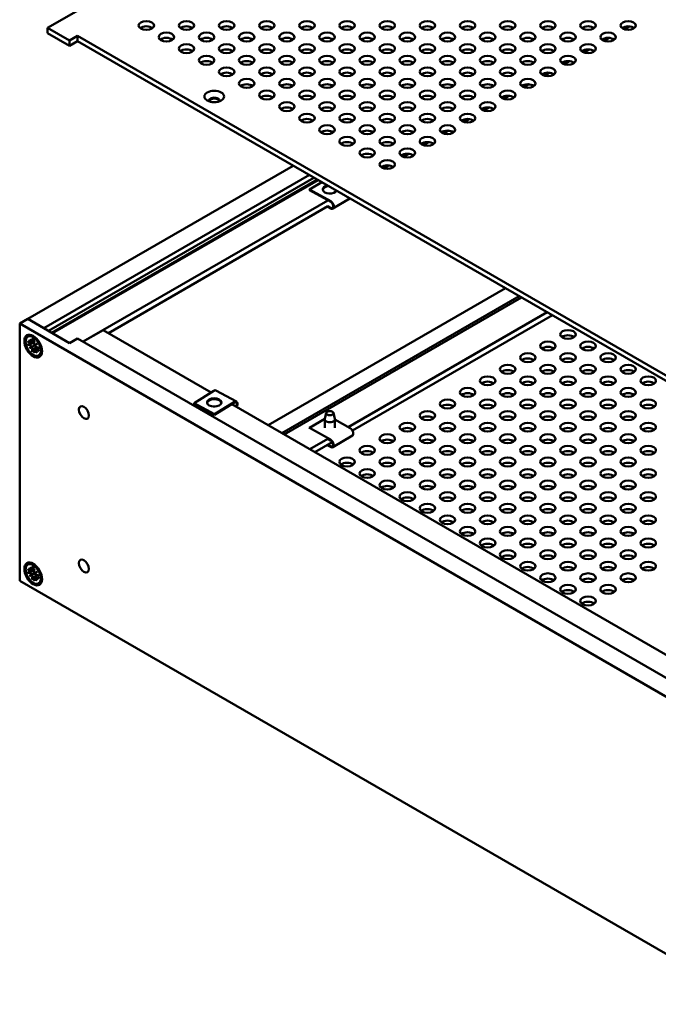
# Model space of a CAD drawing. Header units: millimetres. Extents: x 5 to 1538, y 27 to 971.
# Tile 13 of 18: x 939 to 1118, y 494 to 769. Entities that reach past the tile are written whole.
import ezdxf

# ---------------------------------------------------------------- set-up
doc = ezdxf.new("R2010")
doc.units = ezdxf.units.MM
doc.header["$LTSCALE"] = 1.785714
doc.layers.add('Visible (ANSI)', color=7, linetype='Continuous', lineweight=50)

msp = doc.modelspace()

# ---------------------------------------------------------------- linework, layer by layer
at = {"layer": 'Visible (ANSI)'}
for p, q in [((1239.6514, 935.8321), (947.0507, 766.8989)), ((947.0507, 766.8989), (953.1671, 763.3676)), ((947.0507, 766.8989), (947.0507, 765.4292)), ((1109.7308, 767.3509), (1108.2796, 766.5131)), ((953.1671, 761.8979), (947.0507, 765.4292)), ((953.1671, 763.3676), (955.4122, 764.6638)), ((953.1671, 763.3676), (953.1671, 761.8979)), ((955.4122, 763.1941), (953.1671, 761.8979)), ((955.4122, 764.6638), (1166.625, 642.72)), ((955.4122, 764.6638), (955.4122, 763.1941)), ((1165.3522, 641.9851), (955.4122, 763.1941)), ((1104.1182, 764.1105), (1102.6669, 763.2726)), ((1098.5055, 760.87), (1097.0543, 760.0321)), ((1092.8928, 757.6295), (1091.4416, 756.7917)), ((1087.2802, 754.3891), (1085.829, 753.5512)), ((1081.6675, 751.1486), (1080.2163, 750.3107)), ((1076.0549, 747.9081), (1074.6036, 747.0703)), ((1070.4422, 744.6677), (1068.991, 743.8298)), ((1064.8295, 741.4272), (1063.3783, 740.5893)), ((1059.2169, 738.1867), (1057.7657, 737.3488)), ((1053.6042, 734.9462), (1052.153, 734.1084)), ((1047.9916, 731.7058), (1046.5403, 730.8679)), ((1015.7346, 728.3669), (941.4999, 685.5074)), ((1042.3789, 728.4653), (1040.9277, 727.6274)), ((1020.2248, 725.7745), (945.99, 682.915)), ((1021.5179, 725.0279), (947.2831, 682.1684)), ((1022.416, 724.5094), (948.1812, 681.65)), ((1022.6854, 724.3539), (948.4506, 681.4944)), ((1020.3059, 721.7282), (1023.6959, 723.7704)), ((1020.3059, 721.7282), (1026.1901, 718.4725)), ((1020.3059, 721.5191), (1020.3059, 721.7282)), ((1026.1901, 718.2634), (1020.3059, 721.5191)), ((1026.8383, 716.3709), (1031.5724, 719.2229)), ((1025.4336, 718.6819), (956.9818, 679.1613)), ((1025.4336, 717.0228), (964.0403, 681.5774)), ((1026.1901, 716.4213), (1025.2718, 716.9294)), ((1025.4336, 717.0489), (1026.1901, 716.6304)), ((1075.0858, 694.1005), (1008.7177, 655.7829)), ((1078.9179, 691.888), (1012.5498, 653.5704)), ((1079.5217, 691.5394), (1013.1536, 653.2218)), ((1086.7269, 687.3795), (1031.1204, 655.2751)), ((1088.1637, 686.5499), (1032.2817, 654.2864)), ((941.4999, 685.5074), (939.2548, 684.2112)), ((939.2548, 684.2112), (939.2548, 612.2534)), ((939.2548, 684.2112), (1172.7415, 549.4076)), ((953.1671, 678.7713), (941.4999, 685.5074)), ((941.4999, 685.5074), (945.99, 682.915)), ((941.5152, 680.5378), (941.9035, 680.762)), ((962.5964, 682.411), (956.9748, 679.1654)), ((962.5964, 682.411), (992.7998, 664.9731)), ((941.474, 679.2623), (942.305, 678.5907)), ((941.474, 678.3707), (942.305, 678.0826)), ((941.9597, 679.7679), (942.6527, 678.7057)), ((942.5331, 678.6366), (941.9597, 679.7679)), ((941.9597, 677.3042), (942.5331, 677.7733)), ((941.9597, 677.3042), (942.6583, 677.7075)), ((942.6527, 677.5662), (941.9597, 677.3042)), ((942.4711, 678.5465), (943.3019, 678.9142)), ((942.6404, 679.9357), (942.8065, 678.8803)), ((942.6583, 677.7075), (943.6564, 678.2838)), ((942.7448, 678.7046), (943.3096, 678.9546)), ((943.4126, 679.4899), (943.2465, 678.6263)), ((943.2913, 677.1259), (944.0251, 677.6615)), ((943.4003, 678.274), (944.0933, 678.536)), ((944.0933, 678.536), (943.5199, 678.0669)), ((943.565, 677.2839), (944.0639, 677.6481)), ((944.0933, 678.536), (943.6562, 678.2837)), ((944.579, 677.4695), (943.7481, 677.7576)), ((955.4122, 680.0675), (953.1671, 678.7713)), ((955.4122, 680.0675), (1165.5643, 558.7361)), ((942.6404, 676.3503), (942.8065, 677.214)), ((943.4126, 675.9045), (943.2465, 676.9599)), ((944.0933, 676.0724), (943.4003, 677.1345)), ((943.5199, 677.2036), (944.0933, 676.0724)), ((944.579, 676.578), (943.7481, 677.2495)), ((944.5378, 675.3025), (944.9261, 675.5267)), ((993.5347, 665.4289), (987.9819, 661.9846)), ((999.8753, 662.4218), (994.1293, 665.5097)), ((993.728, 658.8967), (987.9819, 661.9846)), ((987.9819, 661.9846), (987.9819, 661.7755)), ((993.728, 658.6876), (987.9819, 661.7755)), ((993.728, 658.8967), (999.2807, 662.341)), ((999.2807, 662.1319), (993.728, 658.6876)), ((998.5288, 661.6654), (1136.4113, 582.0589)), ((993.728, 658.6876), (993.728, 658.8967)), ((1024.9704, 659.2323), (1024.5555, 657.545)), ((1026.9571, 659.2323), (1027.372, 657.545)), ((1024.5574, 657.5528), (1020.3061, 655.0487)), ((1024.5414, 655.0202), (1024.5414, 657.4296)), ((1027.3862, 655.0202), (1027.3862, 657.4296)), ((1031.6214, 654.9916), (1027.3862, 657.3884)), ((1020.3061, 654.8658), (1020.3061, 655.0487)), ((1020.3061, 655.0487), (1026.1264, 651.755)), ((1032.2589, 652.8837), (1026.7639, 649.647)), ((1025.4093, 651.9778), (1020.3588, 649.0619)), ((1026.6299, 651.0234), (1021.7957, 648.2323)), ((1026.1264, 649.7037), (1025.2264, 650.2131)), ((1026.1264, 651.5458), (1025.4093, 651.9516)), ((1025.4093, 650.3187), (1026.1264, 649.9129)), ((941.5152, 616.8069), (941.9035, 617.0311)), ((941.474, 615.5314), (942.305, 614.8599)), ((941.474, 614.6399), (942.305, 614.3518)), ((941.9597, 616.037), (942.6527, 614.9749)), ((942.5331, 614.9058), (941.9597, 616.037)), ((942.4711, 614.8157), (943.3019, 615.1834)), ((942.6404, 616.2049), (942.8065, 615.1495)), ((942.6583, 613.9767), (943.6564, 614.5529)), ((942.7448, 614.9738), (943.3096, 615.2237)), ((943.4126, 615.7591), (943.2465, 614.8954)), ((943.4003, 614.5432), (944.0933, 614.8052)), ((944.0933, 614.8052), (943.5199, 614.3361)), ((944.0933, 614.8052), (943.6562, 614.5529)), ((939.2548, 612.2534), (1144.3841, 493.8219)), ((941.9597, 613.5734), (942.5331, 614.0425)), ((941.9597, 613.5734), (942.6583, 613.9767)), ((942.6527, 613.8354), (941.9597, 613.5734)), ((942.6404, 612.6195), (942.8065, 613.4831)), ((943.4126, 612.1737), (943.2465, 613.2291)), ((943.2913, 613.395), (944.0251, 613.9307)), ((944.0933, 612.3415), (943.4003, 613.4037)), ((943.5199, 613.4728), (944.0933, 612.3415)), ((943.565, 613.5531), (944.0639, 613.9173)), ((944.579, 613.7387), (943.7481, 614.0268)), ((944.579, 612.8471), (943.7481, 613.5187)), ((944.5378, 611.5716), (944.9261, 611.7958))]:
    msp.add_line(p, q, dxfattribs=at)
at = {"layer": 'Visible (ANSI)', "flags": 128}
for points in [[(941.6832, 678.382), (941.6741, 678.3789), (941.6648, 678.3761), (941.6554, 678.3733), (941.6459, 678.3708), (941.6364, 678.3686), (941.6271, 678.3666), (941.6181, 678.3648), (941.609, 678.3634), (941.5997, 678.3621), (941.5903, 678.361), (941.5807, 678.3602), (941.5713, 678.3596), (941.562, 678.3592), (941.5529, 678.359), (941.5443, 678.3591), (941.536, 678.3594), (941.5277, 678.36), (941.5193, 678.3609), (941.5111, 678.362), (941.503, 678.3633), (941.4951, 678.3649), (941.4876, 678.3666), (941.4805, 678.3686), (941.474, 678.3707)], [(941.6832, 678.3819), (941.7108, 678.3917), (941.7382, 678.4013), (941.7655, 678.4109), (941.7925, 678.4205), (941.8194, 678.43), (941.846, 678.4394), (941.8725, 678.4487), (941.8988, 678.458), (941.9249, 678.4672), (941.9509, 678.4763), (941.9766, 678.4854), (942.0022, 678.4944), (942.0276, 678.5034), (942.0528, 678.5123), (942.0779, 678.5211), (942.1028, 678.5299), (942.1275, 678.5386), (942.1521, 678.5472), (942.1765, 678.5558), (942.2007, 678.5644), (942.2248, 678.5728), (942.2487, 678.5813), (942.2725, 678.5896), (942.2961, 678.5979)], [(942.7295, 679.821), (942.7237, 679.8228), (942.7181, 679.8249), (942.7127, 679.8272), (942.7076, 679.8298), (942.7027, 679.8326), (942.6978, 679.8359), (942.6929, 679.8395), (942.6882, 679.8434), (942.6835, 679.8477), (942.6791, 679.8521), (942.6748, 679.8568), (942.6708, 679.8616), (942.6671, 679.8666), (942.6636, 679.8717), (942.6605, 679.877), (942.6574, 679.8827), (942.6545, 679.8888), (942.6518, 679.8951), (942.6493, 679.9016), (942.647, 679.9083), (942.645, 679.9151), (942.6432, 679.922), (942.6417, 679.9289), (942.6404, 679.9357)], [(942.7295, 679.8208), (942.8907, 679.7624), (943.0588, 679.6783), (943.2304, 679.569), (943.4022, 679.4358)], [(944.5269, 677.4876), (944.5564, 677.2722), (944.5653, 677.069), (944.5541, 676.8813), (944.524, 676.7125)], [(942.6404, 676.3503), (942.6419, 676.357), (942.6438, 676.3641), (942.646, 676.3715), (942.6486, 676.3791), (942.6515, 676.3868), (942.6547, 676.3945), (942.6581, 676.4021), (942.6617, 676.4096), (942.6655, 676.417), (942.6698, 676.4245), (942.6745, 676.4323), (942.6795, 676.4401), (942.6847, 676.448), (942.6902, 676.4558), (942.6959, 676.4635), (942.7017, 676.4709), (942.7074, 676.478), (942.7135, 676.485), (942.7198, 676.492), (942.7265, 676.4991), (942.7335, 676.5061), (942.7405, 676.5129), (942.7477, 676.5195), (942.7548, 676.5258)], [(943.2483, 676.9486), (943.2293, 676.9323), (943.2102, 676.9159), (943.1909, 676.8994), (943.1716, 676.8828), (943.152, 676.8661), (943.1324, 676.8493), (943.1126, 676.8323), (943.0927, 676.8153), (943.0727, 676.7981), (943.0525, 676.7808), (943.0322, 676.7634), (943.0117, 676.7459), (942.9911, 676.7282), (942.9704, 676.7105), (942.9495, 676.6926), (942.9285, 676.6746), (942.9073, 676.6564), (942.886, 676.6382), (942.8645, 676.6198), (942.8428, 676.6013), (942.8211, 676.5826), (942.7991, 676.5638), (942.777, 676.5449), (942.7548, 676.5259)], [(944.579, 676.578), (944.5737, 676.5824), (944.5685, 676.5872), (944.5635, 676.5922), (944.5586, 676.5974), (944.554, 676.6027), (944.5495, 676.6081), (944.5454, 676.6136), (944.5416, 676.6191), (944.5382, 676.6246), (944.5352, 676.6301), (944.5325, 676.6356), (944.53, 676.6413), (944.5279, 676.6472), (944.5259, 676.6532), (944.5243, 676.6593), (944.523, 676.6654), (944.522, 676.6715), (944.5213, 676.6775), (944.5209, 676.6834), (944.5209, 676.6891), (944.5212, 676.6948), (944.5219, 676.7006), (944.5229, 676.7065), (944.5242, 676.7125)], [(941.6832, 614.6511), (941.6741, 614.6481), (941.6648, 614.6452), (941.6554, 614.6425), (941.6459, 614.64), (941.6364, 614.6377), (941.6271, 614.6357), (941.6181, 614.634), (941.609, 614.6326), (941.5997, 614.6313), (941.5903, 614.6302), (941.5807, 614.6294), (941.5713, 614.6287), (941.562, 614.6283), (941.5529, 614.6282), (941.5443, 614.6283), (941.536, 614.6286), (941.5277, 614.6292), (941.5193, 614.6301), (941.5111, 614.6312), (941.503, 614.6325), (941.4951, 614.6341), (941.4876, 614.6358), (941.4805, 614.6378), (941.474, 614.6399)], [(941.6832, 614.6511), (941.7108, 614.6608), (941.7382, 614.6705), (941.7655, 614.6801), (941.7925, 614.6897), (941.8194, 614.6991), (941.846, 614.7085), (941.8725, 614.7179), (941.8988, 614.7271), (941.9249, 614.7364), (941.9509, 614.7455), (941.9766, 614.7546), (942.0022, 614.7636), (942.0276, 614.7725), (942.0528, 614.7814), (942.0779, 614.7903), (942.1028, 614.799), (942.1275, 614.8078), (942.1521, 614.8164), (942.1765, 614.825), (942.2007, 614.8335), (942.2248, 614.842), (942.2487, 614.8504), (942.2725, 614.8588), (942.2961, 614.8671)], [(942.7295, 616.0902), (942.7237, 616.092), (942.7181, 616.094), (942.7127, 616.0964), (942.7076, 616.0989), (942.7027, 616.1018), (942.6978, 616.1051), (942.6929, 616.1087), (942.6882, 616.1126), (942.6835, 616.1168), (942.6791, 616.1213), (942.6748, 616.126), (942.6708, 616.1308), (942.6671, 616.1358), (942.6636, 616.1409), (942.6605, 616.1462), (942.6574, 616.1519), (942.6545, 616.158), (942.6518, 616.1643), (942.6493, 616.1708), (942.647, 616.1775), (942.645, 616.1843), (942.6432, 616.1912), (942.6417, 616.1981), (942.6404, 616.2049)], [(942.7295, 616.09), (942.8907, 616.0316), (943.0588, 615.9475), (943.2304, 615.8381), (943.4022, 615.7049)], [(942.6404, 612.6195), (942.6419, 612.6262), (942.6438, 612.6333), (942.646, 612.6407), (942.6486, 612.6483), (942.6515, 612.6559), (942.6547, 612.6637), (942.6581, 612.6713), (942.6617, 612.6788), (942.6655, 612.6861), (942.6698, 612.6937), (942.6745, 612.7014), (942.6795, 612.7093), (942.6847, 612.7172), (942.6902, 612.725), (942.6959, 612.7327), (942.7017, 612.7401), (942.7074, 612.7472), (942.7135, 612.7542), (942.7198, 612.7612), (942.7265, 612.7683), (942.7335, 612.7752), (942.7405, 612.7821), (942.7477, 612.7887), (942.7548, 612.795)], [(943.2483, 613.2178), (943.2293, 613.2015), (943.2102, 613.1851), (943.1909, 613.1686), (943.1716, 613.152), (943.152, 613.1353), (943.1324, 613.1185), (943.1126, 613.1015), (943.0927, 613.0845), (943.0727, 613.0673), (943.0525, 613.05), (943.0322, 613.0326), (943.0117, 613.0151), (942.9911, 612.9974), (942.9704, 612.9797), (942.9495, 612.9618), (942.9285, 612.9438), (942.9073, 612.9256), (942.886, 612.9073), (942.8645, 612.889), (942.8428, 612.8704), (942.8211, 612.8518), (942.7991, 612.833), (942.777, 612.8141), (942.7548, 612.795)], [(944.579, 612.8471), (944.5737, 612.8516), (944.5685, 612.8564), (944.5635, 612.8614), (944.5586, 612.8665), (944.554, 612.8719), (944.5495, 612.8773), (944.5454, 612.8828), (944.5416, 612.8883), (944.5382, 612.8938), (944.5352, 612.8992), (944.5325, 612.9048), (944.53, 612.9105), (944.5279, 612.9164), (944.5259, 612.9224), (944.5243, 612.9285), (944.523, 612.9346), (944.522, 612.9407), (944.5213, 612.9467), (944.5209, 612.9526), (944.5209, 612.9583), (944.5212, 612.964), (944.5219, 612.9698), (944.5229, 612.9757), (944.5242, 612.9817)], [(944.5269, 613.7568), (944.5564, 613.5414), (944.5653, 613.3382), (944.5541, 613.1505), (944.524, 612.9817)]]:
    msp.add_lwpolyline(points, dxfattribs=at)
at = {"layer": 'Visible (ANSI)'}
for centre, major_axis in [((974.6545, 767.5928), (-2.159, 0)), ((985.8798, 767.5928), (-2.159, 0)), ((997.1052, 767.5928), (-2.159, 0)), ((1008.3305, 767.5928), (-2.159, 0)), ((1019.5558, 767.5928), (-2.159, 0)), ((1030.7811, 767.5928), (-2.159, 0)), ((1042.0064, 767.5928), (-2.159, 0)), ((1053.2318, 767.5928), (-2.159, 0)), ((1064.4571, 767.5928), (-2.159, 0)), ((1075.6824, 767.5928), (-2.159, 0)), ((1086.9077, 767.5928), (-2.159, 0)), ((1098.133, 767.5928), (-2.159, 0)), ((1109.3584, 767.5928), (-2.159, 0)), ((980.2672, 764.3524), (-2.159, 0)), ((991.4925, 764.3524), (-2.159, 0)), ((1002.7178, 764.3524), (-2.159, 0)), ((1013.9431, 764.3524), (-2.159, 0)), ((1025.1685, 764.3524), (-2.159, 0)), ((1036.3938, 764.3524), (-2.159, 0)), ((1047.6191, 764.3524), (-2.159, 0)), ((1058.8444, 764.3524), (-2.159, 0)), ((1070.0697, 764.3524), (-2.159, 0)), ((1081.2951, 764.3524), (-2.159, 0)), ((1092.5204, 764.3524), (-2.159, 0)), ((1103.7457, 764.3524), (-2.159, 0)), ((985.8798, 761.1119), (-2.159, 0)), ((997.1052, 761.1119), (-2.159, 0)), ((1008.3305, 761.1119), (-2.159, 0)), ((1019.5558, 761.1119), (-2.159, 0)), ((1030.7811, 761.1119), (-2.159, 0)), ((1042.0064, 761.1119), (-2.159, 0)), ((1053.2318, 761.1119), (-2.159, 0)), ((1064.4571, 761.1119), (-2.159, 0)), ((1075.6824, 761.1119), (-2.159, 0)), ((1086.9077, 761.1119), (-2.159, 0)), ((1098.133, 761.1119), (-2.159, 0)), ((991.4925, 757.8714), (-2.159, 0)), ((1002.7178, 757.8714), (-2.159, 0)), ((1013.9431, 757.8714), (-2.159, 0)), ((1025.1685, 757.8714), (-2.159, 0)), ((1036.3938, 757.8714), (-2.159, 0)), ((1047.6191, 757.8714), (-2.159, 0)), ((1058.8444, 757.8714), (-2.159, 0)), ((1070.0697, 757.8714), (-2.159, 0)), ((1081.2951, 757.8714), (-2.159, 0)), ((1092.5204, 757.8714), (-2.159, 0)), ((997.1052, 754.6309), (-2.159, 0)), ((1008.3305, 754.6309), (-2.159, 0)), ((1019.5558, 754.6309), (-2.159, 0)), ((1030.7811, 754.6309), (-2.159, 0)), ((1042.0064, 754.6309), (-2.159, 0)), ((1053.2318, 754.6309), (-2.159, 0)), ((1064.4571, 754.6309), (-2.159, 0)), ((1075.6824, 754.6309), (-2.159, 0)), ((1086.9077, 754.6309), (-2.159, 0)), ((1002.7178, 751.3905), (-2.159, 0)), ((1013.9431, 751.3905), (-2.159, 0)), ((1025.1685, 751.3905), (-2.159, 0)), ((1036.3938, 751.3905), (-2.159, 0)), ((1047.6191, 751.3905), (-2.159, 0)), ((1058.8444, 751.3905), (-2.159, 0)), ((1070.0697, 751.3905), (-2.159, 0)), ((1081.2951, 751.3905), (-2.159, 0)), ((993.6313, 747.7419), (-2.75, 0)), ((1008.3305, 748.15), (-2.159, 0)), ((1019.5558, 748.15), (-2.159, 0)), ((1030.7811, 748.15), (-2.159, 0)), ((1042.0064, 748.15), (-2.159, 0)), ((1053.2318, 748.15), (-2.159, 0)), ((1064.4571, 748.15), (-2.159, 0)), ((1075.6824, 748.15), (-2.159, 0)), ((1013.9431, 744.9095), (-2.159, 0)), ((1025.1685, 744.9095), (-2.159, 0)), ((1036.3938, 744.9095), (-2.159, 0)), ((1047.6191, 744.9095), (-2.159, 0)), ((1058.8444, 744.9095), (-2.159, 0)), ((1070.0697, 744.9095), (-2.159, 0)), ((1019.5558, 741.6691), (-2.159, 0)), ((1030.7811, 741.6691), (-2.159, 0)), ((1042.0064, 741.6691), (-2.159, 0)), ((1053.2318, 741.6691), (-2.159, 0)), ((1064.4571, 741.6691), (-2.159, 0)), ((1025.1685, 738.4286), (-2.159, 0)), ((1036.3938, 738.4286), (-2.159, 0)), ((1047.6191, 738.4286), (-2.159, 0)), ((1058.8444, 738.4286), (-2.159, 0)), ((1030.7811, 735.1881), (-2.159, 0)), ((1042.0064, 735.1881), (-2.159, 0)), ((1053.2318, 735.1881), (-2.159, 0)), ((1036.3938, 731.9477), (-2.159, 0)), ((1047.6191, 731.9477), (-2.159, 0)), ((1042.0064, 728.7072), (-2.159, 0)), ((943.0265, 677.9201), (1.75, -3.0311)), ((943.0265, 677.9201), (1.5113, -2.6176)), ((1092.5204, 681.1707), (-2.159, 0)), ((1086.9077, 677.9302), (-2.159, 0)), ((1098.133, 677.9302), (-2.159, 0)), ((1081.2951, 674.6897), (-2.159, 0)), ((1092.5204, 674.6897), (-2.159, 0)), ((1103.7457, 674.6897), (-2.159, 0)), ((1075.6824, 671.4493), (-2.159, 0)), ((1086.9077, 671.4493), (-2.159, 0)), ((1098.133, 671.4493), (-2.159, 0)), ((1109.3584, 671.4493), (-2.159, 0)), ((1070.0697, 668.2088), (-2.159, 0)), ((1081.2951, 668.2088), (-2.159, 0)), ((1092.5204, 668.2088), (-2.159, 0)), ((1103.7457, 668.2088), (-2.159, 0)), ((1114.971, 668.2088), (-2.159, 0)), ((1064.4571, 664.9683), (-2.159, 0)), ((1075.6824, 664.9683), (-2.159, 0)), ((1086.9077, 664.9683), (-2.159, 0)), ((1098.133, 664.9683), (-2.159, 0)), ((1109.3584, 664.9683), (-2.159, 0)), ((957.2153, 659.3367), (0.9905, -1.7156)), ((993.6313, 662.1628), (-2, 0)), ((1058.8444, 661.7279), (-2.159, 0)), ((1070.0697, 661.7279), (-2.159, 0)), ((1081.2951, 661.7279), (-2.159, 0)), ((1092.5204, 661.7279), (-2.159, 0)), ((1103.7457, 661.7279), (-2.159, 0)), ((1114.971, 661.7279), (-2.159, 0)), ((1025.9638, 659.1509), (-1.0033, 0)), ((1053.2318, 658.4874), (-2.159, 0)), ((1064.4571, 658.4874), (-2.159, 0)), ((1075.6824, 658.4874), (-2.159, 0)), ((1086.9077, 658.4874), (-2.159, 0)), ((1098.133, 658.4874), (-2.159, 0)), ((1109.3584, 658.4874), (-2.159, 0)), ((1047.6191, 655.2469), (-2.159, 0)), ((1058.8444, 655.2469), (-2.159, 0)), ((1070.0697, 655.2469), (-2.159, 0)), ((1081.2951, 655.2469), (-2.159, 0)), ((1092.5204, 655.2469), (-2.159, 0)), ((1103.7457, 655.2469), (-2.159, 0)), ((1114.971, 655.2469), (-2.159, 0)), ((1042.0064, 652.0065), (-2.159, 0)), ((1053.2318, 652.0065), (-2.159, 0)), ((1064.4571, 652.0065), (-2.159, 0)), ((1075.6824, 652.0065), (-2.159, 0)), ((1086.9077, 652.0065), (-2.159, 0)), ((1098.133, 652.0065), (-2.159, 0)), ((1109.3584, 652.0065), (-2.159, 0)), ((1036.3938, 648.766), (-2.159, 0)), ((1047.6191, 648.766), (-2.159, 0)), ((1058.8444, 648.766), (-2.159, 0)), ((1070.0697, 648.766), (-2.159, 0)), ((1081.2951, 648.766), (-2.159, 0)), ((1092.5204, 648.766), (-2.159, 0)), ((1103.7457, 648.766), (-2.159, 0)), ((1114.971, 648.766), (-2.159, 0)), ((1030.7811, 645.5255), (-2.159, 0)), ((1042.0064, 645.5255), (-2.159, 0)), ((1053.2318, 645.5255), (-2.159, 0)), ((1064.4571, 645.5255), (-2.159, 0)), ((1075.6824, 645.5255), (-2.159, 0)), ((1086.9077, 645.5255), (-2.159, 0)), ((1098.133, 645.5255), (-2.159, 0)), ((1109.3584, 645.5255), (-2.159, 0)), ((1036.3938, 642.285), (-2.159, 0)), ((1047.6191, 642.285), (-2.159, 0)), ((1058.8444, 642.285), (-2.159, 0)), ((1070.0697, 642.285), (-2.159, 0)), ((1081.2951, 642.285), (-2.159, 0)), ((1092.5204, 642.285), (-2.159, 0)), ((1103.7457, 642.285), (-2.159, 0)), ((1114.971, 642.285), (-2.159, 0)), ((1042.0064, 639.0446), (-2.159, 0)), ((1053.2318, 639.0446), (-2.159, 0)), ((1064.4571, 639.0446), (-2.159, 0)), ((1075.6824, 639.0446), (-2.159, 0)), ((1086.9077, 639.0446), (-2.159, 0)), ((1098.133, 639.0446), (-2.159, 0)), ((1109.3584, 639.0446), (-2.159, 0)), ((1047.6191, 635.8041), (-2.159, 0)), ((1058.8444, 635.8041), (-2.159, 0)), ((1070.0697, 635.8041), (-2.159, 0)), ((1081.2951, 635.8041), (-2.159, 0)), ((1092.5204, 635.8041), (-2.159, 0)), ((1103.7457, 635.8041), (-2.159, 0)), ((1114.971, 635.8041), (-2.159, 0)), ((1053.2318, 632.5636), (-2.159, 0)), ((1064.4571, 632.5636), (-2.159, 0)), ((1075.6824, 632.5636), (-2.159, 0)), ((1086.9077, 632.5636), (-2.159, 0)), ((1098.133, 632.5636), (-2.159, 0)), ((1109.3584, 632.5636), (-2.159, 0)), ((1058.8444, 629.3232), (-2.159, 0)), ((1070.0697, 629.3232), (-2.159, 0)), ((1081.2951, 629.3232), (-2.159, 0)), ((1092.5204, 629.3232), (-2.159, 0)), ((1103.7457, 629.3232), (-2.159, 0)), ((1114.971, 629.3232), (-2.159, 0)), ((1064.4571, 626.0827), (-2.159, 0)), ((1075.6824, 626.0827), (-2.159, 0)), ((1086.9077, 626.0827), (-2.159, 0)), ((1098.133, 626.0827), (-2.159, 0)), ((1109.3584, 626.0827), (-2.159, 0)), ((1070.0697, 622.8422), (-2.159, 0)), ((1081.2951, 622.8422), (-2.159, 0)), ((1092.5204, 622.8422), (-2.159, 0)), ((1103.7457, 622.8422), (-2.159, 0)), ((1114.971, 622.8422), (-2.159, 0)), ((1075.6824, 619.6017), (-2.159, 0)), ((1086.9077, 619.6017), (-2.159, 0)), ((1098.133, 619.6017), (-2.159, 0)), ((1109.3584, 619.6017), (-2.159, 0)), ((943.0265, 614.1893), (1.75, -3.0311)), ((943.0265, 614.1893), (1.5113, -2.6176)), ((957.2153, 616.3889), (0.9905, -1.7156)), ((1081.2951, 616.3613), (-2.159, 0)), ((1092.5204, 616.3613), (-2.159, 0)), ((1103.7457, 616.3613), (-2.159, 0)), ((1114.971, 616.3613), (-2.159, 0)), ((1086.9077, 613.1208), (-2.159, 0)), ((1098.133, 613.1208), (-2.159, 0)), ((1109.3584, 613.1208), (-2.159, 0)), ((1092.5204, 609.8803), (-2.159, 0)), ((1103.7457, 609.8803), (-2.159, 0)), ((1098.133, 606.6399), (-2.159, 0))]:
    msp.add_ellipse(centre, major_axis=major_axis, ratio=0.57735027, dxfattribs=at)
for centre, major_axis, ratio, start_param, end_param in [((974.6545, 766.1231), (-2.159, 0), 0.57735027, 3.77206775, 5.65271021), ((985.8798, 766.1231), (-2.159, 0), 0.57735027, 3.77206775, 5.65271021), ((997.1052, 766.1231), (-2.159, 0), 0.57735027, 3.77206775, 5.65271021), ((1008.3305, 766.1231), (-2.159, 0), 0.57735027, 3.77206775, 5.65271021), ((1019.5558, 766.1231), (-2.159, 0), 0.57735027, 3.77206775, 5.65271021), ((1030.7811, 766.1231), (-2.159, 0), 0.57735027, 3.77206775, 5.65271021), ((1042.0064, 766.1231), (-2.159, 0), 0.57735027, 3.77206775, 5.65271021), ((1053.2318, 766.1231), (-2.159, 0), 0.57735027, 3.77206775, 5.65271021), ((1064.4571, 766.1231), (-2.159, 0), 0.57735027, 3.77206775, 5.65271021), ((1075.6824, 766.1231), (-2.159, 0), 0.57735027, 3.77206775, 5.65271021), ((1086.9077, 766.1231), (-2.159, 0), 0.57735027, 3.77206775, 5.65271021), ((1098.133, 766.1231), (-2.159, 0), 0.57735027, 3.77206775, 5.65271021), ((1109.3584, 766.1231), (-2.159, 0), 0.57735027, 3.77206775, 5.65271021), ((980.2672, 762.8827), (-2.159, 0), 0.57735027, 3.77206775, 5.65271021), ((991.4925, 762.8827), (-2.159, 0), 0.57735027, 3.77206775, 5.65271021), ((1002.7178, 762.8827), (-2.159, 0), 0.57735027, 3.77206775, 5.65271021), ((1013.9431, 762.8827), (-2.159, 0), 0.57735027, 3.77206775, 5.65271021), ((1025.1685, 762.8827), (-2.159, 0), 0.57735027, 3.77206775, 5.65271021), ((1036.3938, 762.8827), (-2.159, 0), 0.57735027, 3.77206775, 5.65271021), ((1047.6191, 762.8827), (-2.159, 0), 0.57735027, 3.77206775, 5.65271021), ((1058.8444, 762.8827), (-2.159, 0), 0.57735027, 3.77206775, 5.65271021), ((1070.0697, 762.8827), (-2.159, 0), 0.57735027, 3.77206775, 5.65271021), ((1081.2951, 762.8827), (-2.159, 0), 0.57735027, 3.77206775, 5.65271021), ((1092.5204, 762.8827), (-2.159, 0), 0.57735027, 3.77206775, 5.65271021), ((1103.7457, 762.8827), (-2.159, 0), 0.57735027, 3.77206775, 5.65271021), ((985.8798, 759.6422), (-2.159, 0), 0.57735027, 3.77206775, 5.65271021), ((997.1052, 759.6422), (-2.159, 0), 0.57735027, 3.77206775, 5.65271021), ((1008.3305, 759.6422), (-2.159, 0), 0.57735027, 3.77206775, 5.65271021), ((1019.5558, 759.6422), (-2.159, 0), 0.57735027, 3.77206775, 5.65271021), ((1030.7811, 759.6422), (-2.159, 0), 0.57735027, 3.77206775, 5.65271021), ((1042.0064, 759.6422), (-2.159, 0), 0.57735027, 3.77206775, 5.65271021), ((1053.2318, 759.6422), (-2.159, 0), 0.57735027, 3.77206775, 5.65271021), ((1064.4571, 759.6422), (-2.159, 0), 0.57735027, 3.77206775, 5.65271021), ((1075.6824, 759.6422), (-2.159, 0), 0.57735027, 3.77206775, 5.65271021), ((1086.9077, 759.6422), (-2.159, 0), 0.57735027, 3.77206775, 5.65271021), ((1098.133, 759.6422), (-2.159, 0), 0.57735027, 3.77206775, 5.65271021), ((991.4925, 756.4017), (-2.159, 0), 0.57735027, 3.77206775, 5.65271021), ((1002.7178, 756.4017), (-2.159, 0), 0.57735027, 3.77206775, 5.65271021), ((1013.9431, 756.4017), (-2.159, 0), 0.57735027, 3.77206775, 5.65271021), ((1025.1685, 756.4017), (-2.159, 0), 0.57735027, 3.77206775, 5.65271021), ((1036.3938, 756.4017), (-2.159, 0), 0.57735027, 3.77206775, 5.65271021), ((1047.6191, 756.4017), (-2.159, 0), 0.57735027, 3.77206775, 5.65271021), ((1058.8444, 756.4017), (-2.159, 0), 0.57735027, 3.77206775, 5.65271021), ((1070.0697, 756.4017), (-2.159, 0), 0.57735027, 3.77206775, 5.65271021), ((1081.2951, 756.4017), (-2.159, 0), 0.57735027, 3.77206775, 5.65271021), ((1092.5204, 756.4017), (-2.159, 0), 0.57735027, 3.77206775, 5.65271021), ((997.1052, 753.1613), (-2.159, 0), 0.57735027, 3.77206775, 5.65271021), ((1008.3305, 753.1613), (-2.159, 0), 0.57735027, 3.77206775, 5.65271021), ((1019.5558, 753.1613), (-2.159, 0), 0.57735027, 3.77206775, 5.65271021), ((1030.7811, 753.1613), (-2.159, 0), 0.57735027, 3.77206775, 5.65271021), ((1042.0064, 753.1613), (-2.159, 0), 0.57735027, 3.77206775, 5.65271021), ((1053.2318, 753.1613), (-2.159, 0), 0.57735027, 3.77206775, 5.65271021), ((1064.4571, 753.1613), (-2.159, 0), 0.57735027, 3.77206775, 5.65271021), ((1075.6824, 753.1613), (-2.159, 0), 0.57735027, 3.77206775, 5.65271021), ((1086.9077, 753.1613), (-2.159, 0), 0.57735027, 3.77206775, 5.65271021), ((1002.7178, 749.9208), (-2.159, 0), 0.57735027, 3.77206775, 5.65271021), ((1013.9431, 749.9208), (-2.159, 0), 0.57735027, 3.77206775, 5.65271021), ((1025.1685, 749.9208), (-2.159, 0), 0.57735027, 3.77206775, 5.65271021), ((1036.3938, 749.9208), (-2.159, 0), 0.57735027, 3.77206775, 5.65271021), ((1047.6191, 749.9208), (-2.159, 0), 0.57735027, 3.77206775, 5.65271021), ((1058.8444, 749.9208), (-2.159, 0), 0.57735027, 3.77206775, 5.65271021), ((1070.0697, 749.9208), (-2.159, 0), 0.57735027, 3.77206775, 5.65271021), ((1081.2951, 749.9208), (-2.159, 0), 0.57735027, 3.77206775, 5.65271021), ((993.6313, 746.5678), (1.5, 0), 0.57735027, 6.08903434, 9.61892893), ((993.6313, 746.2722), (1.5, 0), 0.57735027, 0.17150661, 2.97008604), ((1008.3305, 746.6803), (-2.159, 0), 0.57735027, 3.77206775, 5.65271021), ((1019.5558, 746.6803), (-2.159, 0), 0.57735027, 3.77206775, 5.65271021), ((1030.7811, 746.6803), (-2.159, 0), 0.57735027, 3.77206775, 5.65271021), ((1042.0064, 746.6803), (-2.159, 0), 0.57735027, 3.77206775, 5.65271021), ((1053.2318, 746.6803), (-2.159, 0), 0.57735027, 3.77206775, 5.65271021), ((1064.4571, 746.6803), (-2.159, 0), 0.57735027, 3.77206775, 5.65271021), ((1075.6824, 746.6803), (-2.159, 0), 0.57735027, 3.77206775, 5.65271021), ((1013.9431, 743.4398), (-2.159, 0), 0.57735027, 3.77206775, 5.65271021), ((1025.1685, 743.4398), (-2.159, 0), 0.57735027, 3.77206775, 5.65271021), ((1036.3938, 743.4398), (-2.159, 0), 0.57735027, 3.77206775, 5.65271021), ((1047.6191, 743.4398), (-2.159, 0), 0.57735027, 3.77206775, 5.65271021), ((1058.8444, 743.4398), (-2.159, 0), 0.57735027, 3.77206775, 5.65271021), ((1070.0697, 743.4398), (-2.159, 0), 0.57735027, 3.77206775, 5.65271021), ((1019.5558, 740.1994), (-2.159, 0), 0.57735027, 3.77206775, 5.65271021), ((1030.7811, 740.1994), (-2.159, 0), 0.57735027, 3.77206775, 5.65271021), ((1042.0064, 740.1994), (-2.159, 0), 0.57735027, 3.77206775, 5.65271021), ((1053.2318, 740.1994), (-2.159, 0), 0.57735027, 3.77206775, 5.65271021), ((1064.4571, 740.1994), (-2.159, 0), 0.57735027, 3.77206775, 5.65271021), ((1025.1685, 736.9589), (-2.159, 0), 0.57735027, 3.77206775, 5.65271021), ((1036.3938, 736.9589), (-2.159, 0), 0.57735027, 3.77206775, 5.65271021), ((1047.6191, 736.9589), (-2.159, 0), 0.57735027, 3.77206775, 5.65271021), ((1058.8444, 736.9589), (-2.159, 0), 0.57735027, 3.77206775, 5.65271021), ((1030.7811, 733.7184), (-2.159, 0), 0.57735027, 3.77206775, 5.65271021), ((1042.0064, 733.7184), (-2.159, 0), 0.57735027, 3.77206775, 5.65271021), ((1053.2318, 733.7184), (-2.159, 0), 0.57735027, 3.77206775, 5.65271021), ((1036.3938, 730.478), (-2.159, 0), 0.57735027, 3.77206775, 5.65271021), ((1047.6191, 730.478), (-2.159, 0), 0.57735027, 3.77206775, 5.65271021), ((1042.0064, 727.2375), (-2.159, 0), 0.57735027, 3.77206775, 5.65271021), ((1025.9638, 721.7364), (2, 0), 0.57735027, 1.89640175, 5.95757989), ((1025.9638, 721.5273), (-2, 0), 0.57735027, 4.88907228, 6.19251522), ((1025.9638, 719.8943), (1.25, 0), 0.57735027, 1.32796123, 1.81363142), ((1026.1901, 717.4469), (0.6482, -1.0759), 0.58949323, 5.48692883, 8.62852149), ((1026.1901, 717.4469), (0.516, -0.8566), 0.58949323, 5.48692883, 8.62852149), ((1092.5204, 679.701), (-2.159, 0), 0.57735027, 3.77206775, 5.65271021), ((942.3429, 678.788), (0.1369, -0.2371), 0.57735027, 5.30056065, 6.88141892), ((942.3429, 677.8415), (-0.1369, 0.2371), 0.57735027, 4.11415537, 5.69501364), ((942.1967, 678.6995), (0.4473, 0.2321), 0.49491734, 5.27687197, 5.63631649), ((942.1967, 677.7131), (-0.4618, 0.0093), 0.21077316, 3.17999778, 3.90072681), ((942.6167, 678.9461), (0.1369, -0.2371), 0.57735027, 5.68495169, 7.26580997), ((942.4323, 677.305), (0.2229, 0.4046), 0.21077316, 5.52405115, 6.24478018), ((942.6167, 677.3674), (-0.1369, 0.2371), 0.57735027, 3.72976432, 5.3106226), ((943.4364, 678.4729), (0.1369, -0.2371), 0.57735027, 3.72976432, 5.3106226), ((943.2866, 678.3423), (0.4454, -0.0287), 0.14124319, 4.97975398, 5.70048301), ((943.5222, 677.9342), (-0.1978, -0.4001), 0.14124319, 3.72429495, 4.44502398), ((943.7101, 677.9987), (0.1369, -0.2371), 0.57735027, 4.11415537, 5.69501364), ((1086.9077, 676.4605), (-2.159, 0), 0.57735027, 3.77206775, 5.65271021), ((1098.133, 676.4605), (-2.159, 0), 0.57735027, 3.77206775, 5.65271021), ((943.4364, 676.8941), (-0.1369, 0.2371), 0.57735027, 5.68495169, 7.26580997), ((943.2866, 676.8118), (-0.4247, -0.2713), 0.49491734, 3.78846147, 4.14790599), ((943.7101, 677.0522), (-0.1369, 0.2371), 0.57735027, 5.30056065, 6.88141892), ((1081.2951, 673.2201), (-2.159, 0), 0.57735027, 3.77206775, 5.65271021), ((1092.5204, 673.2201), (-2.159, 0), 0.57735027, 3.77206775, 5.65271021), ((1103.7457, 673.2201), (-2.159, 0), 0.57735027, 3.77206775, 5.65271021), ((1075.6824, 669.9796), (-2.159, 0), 0.57735027, 3.77206775, 5.65271021), ((1086.9077, 669.9796), (-2.159, 0), 0.57735027, 3.77206775, 5.65271021), ((1098.133, 669.9796), (-2.159, 0), 0.57735027, 3.77206775, 5.65271021), ((1109.3584, 669.9796), (-2.159, 0), 0.57735027, 3.77206775, 5.65271021), ((1070.0697, 666.7391), (-2.159, 0), 0.57735027, 3.77206775, 5.65271021), ((1081.2951, 666.7391), (-2.159, 0), 0.57735027, 3.77206775, 5.65271021), ((1092.5204, 666.7391), (-2.159, 0), 0.57735027, 3.77206775, 5.65271021), ((1103.7457, 666.7391), (-2.159, 0), 0.57735027, 3.77206775, 5.65271021), ((1114.971, 666.7391), (-2.159, 0), 0.57735027, 3.77206775, 5.65271021), ((993.5347, 664.4033), (0.5946, 1.1065), 0.55629789, 0, 0.76811386), ((1064.4571, 663.4986), (-2.159, 0), 0.57735027, 3.77206775, 5.65271021), ((1075.6824, 663.4986), (-2.159, 0), 0.57735027, 3.77206775, 5.65271021), ((1086.9077, 663.4986), (-2.159, 0), 0.57735027, 3.77206775, 5.65271021), ((1098.133, 663.4986), (-2.159, 0), 0.57735027, 3.77206775, 5.65271021), ((1109.3584, 663.4986), (-2.159, 0), 0.57735027, 3.77206775, 5.65271021), ((993.6313, 661.9537), (2, 0), 0.57735027, 0.09067008, 3.05092257), ((993.6313, 660.3207), (1.25, 0), 0.57735027, 1.32796123, 1.81363142), ((999.2807, 661.3154), (0.5946, 1.1065), 0.55629789, 4.63739993, 7.05129917), ((999.2807, 661.3154), (0.4734, 0.8809), 0.55629789, 4.6225157, 7.05129917), ((1058.8444, 660.2582), (-2.159, 0), 0.57735027, 3.77206775, 5.65271021), ((1070.0697, 660.2582), (-2.159, 0), 0.57735027, 3.77206775, 5.65271021), ((1081.2951, 660.2582), (-2.159, 0), 0.57735027, 3.77206775, 5.65271021), ((1092.5204, 660.2582), (-2.159, 0), 0.57735027, 3.77206775, 5.65271021), ((1103.7457, 660.2582), (-2.159, 0), 0.57735027, 3.77206775, 5.65271021), ((1114.971, 660.2582), (-2.159, 0), 0.57735027, 3.77206775, 5.65271021), ((1053.2318, 657.0177), (-2.159, 0), 0.57735027, 3.77206775, 5.65271021), ((1064.4571, 657.0177), (-2.159, 0), 0.57735027, 3.77206775, 5.65271021), ((1075.6824, 657.0177), (-2.159, 0), 0.57735027, 3.77206775, 5.65271021), ((1086.9077, 657.0177), (-2.159, 0), 0.57735027, 3.77206775, 5.65271021), ((1098.133, 657.0177), (-2.159, 0), 0.57735027, 3.77206775, 5.65271021), ((1109.3584, 657.0177), (-2.159, 0), 0.57735027, 3.77206775, 5.65271021), ((1025.9638, 657.4296), (-1.4224, 0), 0.57735027, 6.14214878, 9.56581448), ((1031.6214, 653.966), (0.6375, -1.0823), 0.58309511, 0, 2.35114397), ((1047.6191, 653.7772), (-2.159, 0), 0.57735027, 3.77206775, 5.65271021), ((1058.8444, 653.7772), (-2.159, 0), 0.57735027, 3.77206775, 5.65271021), ((1070.0697, 653.7772), (-2.159, 0), 0.57735027, 3.77206775, 5.65271021), ((1081.2951, 653.7772), (-2.159, 0), 0.57735027, 3.77206775, 5.65271021), ((1092.5204, 653.7772), (-2.159, 0), 0.57735027, 3.77206775, 5.65271021), ((1103.7457, 653.7772), (-2.159, 0), 0.57735027, 3.77206775, 5.65271021), ((1114.971, 653.7772), (-2.159, 0), 0.57735027, 3.77206775, 5.65271021), ((1026.1264, 650.7293), (0.6375, -1.0823), 0.58309511, 5.49273662, 8.63432928), ((1026.1264, 650.7293), (0.5075, -0.8616), 0.58309511, 5.49273662, 8.63432928), ((1042.0064, 650.5368), (-2.159, 0), 0.57735027, 3.77206775, 5.65271021), ((1053.2318, 650.5368), (-2.159, 0), 0.57735027, 3.77206775, 5.65271021), ((1064.4571, 650.5368), (-2.159, 0), 0.57735027, 3.77206775, 5.65271021), ((1075.6824, 650.5368), (-2.159, 0), 0.57735027, 3.77206775, 5.65271021), ((1086.9077, 650.5368), (-2.159, 0), 0.57735027, 3.77206775, 5.65271021), ((1098.133, 650.5368), (-2.159, 0), 0.57735027, 3.77206775, 5.65271021), ((1109.3584, 650.5368), (-2.159, 0), 0.57735027, 3.77206775, 5.65271021), ((1036.3938, 647.2963), (-2.159, 0), 0.57735027, 3.77206775, 5.65271021), ((1047.6191, 647.2963), (-2.159, 0), 0.57735027, 3.77206775, 5.65271021), ((1058.8444, 647.2963), (-2.159, 0), 0.57735027, 3.77206775, 5.65271021), ((1070.0697, 647.2963), (-2.159, 0), 0.57735027, 3.77206775, 5.65271021), ((1081.2951, 647.2963), (-2.159, 0), 0.57735027, 3.77206775, 5.65271021), ((1092.5204, 647.2963), (-2.159, 0), 0.57735027, 3.77206775, 5.65271021), ((1103.7457, 647.2963), (-2.159, 0), 0.57735027, 3.77206775, 5.65271021), ((1114.971, 647.2963), (-2.159, 0), 0.57735027, 3.77206775, 5.65271021), ((1030.7811, 644.0558), (-2.159, 0), 0.57735027, 3.77206775, 5.65271021), ((1042.0064, 644.0558), (-2.159, 0), 0.57735027, 3.77206775, 5.65271021), ((1053.2318, 644.0558), (-2.159, 0), 0.57735027, 3.77206775, 5.65271021), ((1064.4571, 644.0558), (-2.159, 0), 0.57735027, 3.77206775, 5.65271021), ((1075.6824, 644.0558), (-2.159, 0), 0.57735027, 3.77206775, 5.65271021), ((1086.9077, 644.0558), (-2.159, 0), 0.57735027, 3.77206775, 5.65271021), ((1098.133, 644.0558), (-2.159, 0), 0.57735027, 3.77206775, 5.65271021), ((1109.3584, 644.0558), (-2.159, 0), 0.57735027, 3.77206775, 5.65271021), ((1036.3938, 640.8153), (-2.159, 0), 0.57735027, 3.77206775, 5.65271021), ((1047.6191, 640.8153), (-2.159, 0), 0.57735027, 3.77206775, 5.65271021), ((1058.8444, 640.8153), (-2.159, 0), 0.57735027, 3.77206775, 5.65271021), ((1070.0697, 640.8153), (-2.159, 0), 0.57735027, 3.77206775, 5.65271021), ((1081.2951, 640.8153), (-2.159, 0), 0.57735027, 3.77206775, 5.65271021), ((1092.5204, 640.8153), (-2.159, 0), 0.57735027, 3.77206775, 5.65271021), ((1103.7457, 640.8153), (-2.159, 0), 0.57735027, 3.77206775, 5.65271021), ((1114.971, 640.8153), (-2.159, 0), 0.57735027, 3.77206775, 5.65271021), ((1042.0064, 637.5749), (-2.159, 0), 0.57735027, 3.77206775, 5.65271021), ((1053.2318, 637.5749), (-2.159, 0), 0.57735027, 3.77206775, 5.65271021), ((1064.4571, 637.5749), (-2.159, 0), 0.57735027, 3.77206775, 5.65271021), ((1075.6824, 637.5749), (-2.159, 0), 0.57735027, 3.77206775, 5.65271021), ((1086.9077, 637.5749), (-2.159, 0), 0.57735027, 3.77206775, 5.65271021), ((1098.133, 637.5749), (-2.159, 0), 0.57735027, 3.77206775, 5.65271021), ((1109.3584, 637.5749), (-2.159, 0), 0.57735027, 3.77206775, 5.65271021), ((1047.6191, 634.3344), (-2.159, 0), 0.57735027, 3.77206775, 5.65271021), ((1058.8444, 634.3344), (-2.159, 0), 0.57735027, 3.77206775, 5.65271021), ((1070.0697, 634.3344), (-2.159, 0), 0.57735027, 3.77206775, 5.65271021), ((1081.2951, 634.3344), (-2.159, 0), 0.57735027, 3.77206775, 5.65271021), ((1092.5204, 634.3344), (-2.159, 0), 0.57735027, 3.77206775, 5.65271021), ((1103.7457, 634.3344), (-2.159, 0), 0.57735027, 3.77206775, 5.65271021), ((1114.971, 634.3344), (-2.159, 0), 0.57735027, 3.77206775, 5.65271021), ((1053.2318, 631.0939), (-2.159, 0), 0.57735027, 3.77206775, 5.65271021), ((1064.4571, 631.0939), (-2.159, 0), 0.57735027, 3.77206775, 5.65271021), ((1075.6824, 631.0939), (-2.159, 0), 0.57735027, 3.77206775, 5.65271021), ((1086.9077, 631.0939), (-2.159, 0), 0.57735027, 3.77206775, 5.65271021), ((1098.133, 631.0939), (-2.159, 0), 0.57735027, 3.77206775, 5.65271021), ((1109.3584, 631.0939), (-2.159, 0), 0.57735027, 3.77206775, 5.65271021), ((1058.8444, 627.8535), (-2.159, 0), 0.57735027, 3.77206775, 5.65271021), ((1070.0697, 627.8535), (-2.159, 0), 0.57735027, 3.77206775, 5.65271021), ((1081.2951, 627.8535), (-2.159, 0), 0.57735027, 3.77206775, 5.65271021), ((1092.5204, 627.8535), (-2.159, 0), 0.57735027, 3.77206775, 5.65271021), ((1103.7457, 627.8535), (-2.159, 0), 0.57735027, 3.77206775, 5.65271021), ((1114.971, 627.8535), (-2.159, 0), 0.57735027, 3.77206775, 5.65271021), ((1064.4571, 624.613), (-2.159, 0), 0.57735027, 3.77206775, 5.65271021), ((1075.6824, 624.613), (-2.159, 0), 0.57735027, 3.77206775, 5.65271021), ((1086.9077, 624.613), (-2.159, 0), 0.57735027, 3.77206775, 5.65271021), ((1098.133, 624.613), (-2.159, 0), 0.57735027, 3.77206775, 5.65271021), ((1109.3584, 624.613), (-2.159, 0), 0.57735027, 3.77206775, 5.65271021), ((1070.0697, 621.3725), (-2.159, 0), 0.57735027, 3.77206775, 5.65271021), ((1081.2951, 621.3725), (-2.159, 0), 0.57735027, 3.77206775, 5.65271021), ((1092.5204, 621.3725), (-2.159, 0), 0.57735027, 3.77206775, 5.65271021), ((1103.7457, 621.3725), (-2.159, 0), 0.57735027, 3.77206775, 5.65271021), ((1114.971, 621.3725), (-2.159, 0), 0.57735027, 3.77206775, 5.65271021), ((1075.6824, 618.132), (-2.159, 0), 0.57735027, 3.77206775, 5.65271021), ((1086.9077, 618.132), (-2.159, 0), 0.57735027, 3.77206775, 5.65271021), ((1098.133, 618.132), (-2.159, 0), 0.57735027, 3.77206775, 5.65271021), ((1109.3584, 618.132), (-2.159, 0), 0.57735027, 3.77206775, 5.65271021), ((942.3429, 615.0572), (0.1369, -0.2371), 0.57735027, 5.30056065, 6.88141892), ((942.3429, 614.1107), (-0.1369, 0.2371), 0.57735027, 4.11415537, 5.69501364), ((942.1967, 614.9687), (0.4473, 0.2321), 0.49491734, 5.27687197, 5.63631649), ((942.6167, 615.2153), (0.1369, -0.2371), 0.57735027, 5.68495169, 7.26580997), ((943.4364, 614.742), (0.1369, -0.2371), 0.57735027, 3.72976432, 5.3106226), ((943.2866, 614.6115), (0.4454, -0.0287), 0.14124319, 4.97975398, 5.70048301), ((943.5222, 614.2034), (-0.1978, -0.4001), 0.14124319, 3.72429495, 4.44502398), ((943.7101, 614.2679), (0.1369, -0.2371), 0.57735027, 4.11415537, 5.69501364), ((1081.2951, 614.8916), (-2.159, 0), 0.57735027, 3.77206775, 5.65271021), ((1092.5204, 614.8916), (-2.159, 0), 0.57735027, 3.77206775, 5.65271021), ((1103.7457, 614.8916), (-2.159, 0), 0.57735027, 3.77206775, 5.65271021), ((1114.971, 614.8916), (-2.159, 0), 0.57735027, 3.77206775, 5.65271021), ((942.1967, 613.9822), (-0.4618, 0.0093), 0.21077316, 3.17999778, 3.90072681), ((942.4323, 613.5742), (0.2229, 0.4046), 0.21077316, 5.52405115, 6.24478018), ((942.6167, 613.6365), (-0.1369, 0.2371), 0.57735027, 3.72976432, 5.3106226), ((943.4364, 613.1633), (-0.1369, 0.2371), 0.57735027, 5.68495169, 7.26580997), ((943.2866, 613.081), (-0.4247, -0.2713), 0.49491734, 3.78846147, 4.14790599), ((943.7101, 613.3214), (-0.1369, 0.2371), 0.57735027, 5.30056065, 6.88141892), ((1086.9077, 611.6511), (-2.159, 0), 0.57735027, 3.77206775, 5.65271021), ((1098.133, 611.6511), (-2.159, 0), 0.57735027, 3.77206775, 5.65271021), ((1109.3584, 611.6511), (-2.159, 0), 0.57735027, 3.77206775, 5.65271021), ((1092.5204, 608.4106), (-2.159, 0), 0.57735027, 3.77206775, 5.65271021), ((1103.7457, 608.4106), (-2.159, 0), 0.57735027, 3.77206775, 5.65271021), ((1098.133, 605.1702), (-2.159, 0), 0.57735027, 3.77206775, 5.65271021)]:
    msp.add_ellipse(centre, major_axis=major_axis, ratio=ratio, start_param=start_param, end_param=end_param, dxfattribs=at)

doc.saveas('drawing.dxf')
